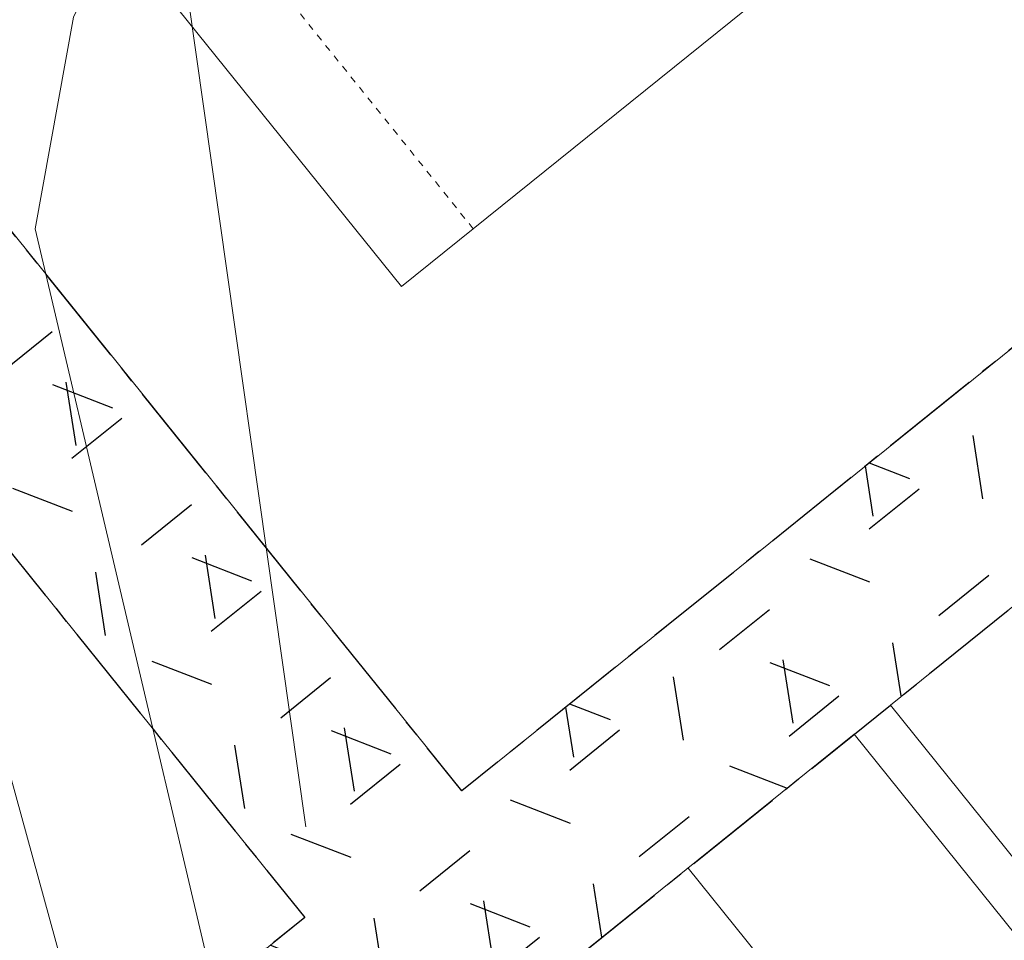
# Model space of a CAD drawing. Header units: millimetres. Extents: x 38389465 to 38395088, y 2473666 to 2480744.
# Tile 91 of 256: x 38389940 to 38389955, y 2479484 to 2479498. Entities that reach past the tile are written whole.
import ezdxf

# ---------------------------------------------------------------- set-up
doc = ezdxf.new("R2010")
doc.units = ezdxf.units.MM
doc.header["$LTSCALE"] = 2
doc.linetypes.add('CENTER2', pattern=[1.125, 0.75, -0.125, 0.125, -0.125])
doc.linetypes.add('DASH', pattern=[0.35, 0.25, -0.1])
doc.layers.get('0').update_dxf_attribs({"linetype": 'CONTINUOUS', "lineweight": 9})
for name, color, linetype, lineweight in [('U-体育设施', 153, 'CONTINUOUS', 0), ('地形图', 251, 'CONTINUOUS', 9), ('普通绿地填充', 114, 'CONTINUOUS', 9)]:
    doc.layers.add(name, color=color, linetype=linetype, lineweight=lineweight)
doc.layers.add('路面铺装', color=143, linetype='CENTER2')
doc.layers.add('路面铺装填充', color=143, linetype='CENTER2')
doc.linetypes.add('10421', pattern='A,2,[150,AAA.SHX,S=1,R=0,X=0,Y=1],1e-11', length=2.00000000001)
pattern_1 = [(38.83647369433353, (99.1569024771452, 202.7948903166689), (-1.034575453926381, 1.285076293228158), [0.9525, -1.905]), (158.8364736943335, (99.1569024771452, 202.7948903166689), (-0.5956209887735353, -1.538506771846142), [0.9525, -1.905]), (98.83647369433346, (99.89884179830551, 203.3922028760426), (-1.630196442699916, -0.2534304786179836), [0.9524999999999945, -1.904999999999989])]

# ---------------------------------------------------------------- blocks, each defined once
blk = doc.blocks.new('D地块地形图')
at = {"layer": '地形图', "linetype": 'Continuous'}
blk.add_line((-320.6440864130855, -266.7485269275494), (-327.5239135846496, -241.7194730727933), dxfattribs=at)
at = {"layer": '地形图', "linetype": '10421', "flags": 128}
blk.add_lwpolyline([(-265.2959999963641, -256.8270000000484), (-250.8574556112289, -253.1040000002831), (-249.9279999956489, -253.1040000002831), (-248.7621678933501, -253.915724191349), (-247.9820000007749, -254.2510000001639), (-243.1229999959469, -252.3659999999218), (-237.835821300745, -249.8864619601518), (-237.2199999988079, -249.5950000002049), (-236.8859814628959, -249.1379185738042), (-236.5498967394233, -248.5543932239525), (-235.7769999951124, -248.0249999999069), (-231.695999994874, -246.3080000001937), (-222.8849999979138, -242.4259999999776), (-211.6229999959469, -235.5410000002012), (-207.7329999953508, -232.4220000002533), (-204.320000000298, -228.87900000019), (-203.1939999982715, -227.2480000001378), (-201.6579999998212, -226.0120000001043), (-199.5789999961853, -224.0169999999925), (-195.4789999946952, -221.2630000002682), (-187.277999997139, -216.3300000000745), (-178.33599999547, -206.4520000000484), (-167.1049999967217, -196.1589999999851), (-150.9419999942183, -182.941000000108), (-149.4289999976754, -182.4010000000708), (-148.3349999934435, -181.3319999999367), (-147.5889999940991, -179.4660000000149), (-145.1030000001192, -177.9550000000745), (-140.8149999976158, -175.0860000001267), (-138.1459999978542, -175.035000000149), (-130.4116898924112, -171.4819999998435), (-124.2823698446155, -170.5263867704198), (-123.4379999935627, -170.7770000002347), (-123.1984244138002, -170.9636807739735), (-122.7679999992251, -171.0840000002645), (-122.3627621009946, -171.0076474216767), (-121.9369999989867, -170.7299999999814), (-121.4230000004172, -170.070000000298), (-117.4269999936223, -168.3730000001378), (-117.082999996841, -167.9120000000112), (-115.445000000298, -165.1340000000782), (-115.2070075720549, -163.8465977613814), (-114.8999999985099, -160.3950000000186), (-116.2089999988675, -155.1419999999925), (-119.7559999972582, -142.1820000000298), (-130.5579999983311, -103.6129999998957), (-136.0799999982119, -89.38500000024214), (-142.0969999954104, -77.56900000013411), (-144.8691669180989, -74.64235564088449), (-147.1059999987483, -72.69400000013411), (-150.2459999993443, -71.95600000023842), (-154.6659999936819, -73.63500000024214), (-162.7119999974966, -78.18900000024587), (-168.5810000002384, -83.875), (-170.7886217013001, -85.3785972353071), (-171.6379999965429, -86.26699999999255), (-172.3129999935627, -87.9020000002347), (-177.5619999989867, -96.32299999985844), (-178.929999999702, -98.6710000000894), (-179.8269999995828, -102.6779999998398), (-180.6469999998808, -111.9470000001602), (-183.070999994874, -120.9849999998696), (-189.1469999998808, -132.4520000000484), (-195.2199999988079, -139.3470000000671), (-200.125, -145.3969999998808), (-207.7665329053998, -153.2828674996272), (-212.1180000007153, -156.9089999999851), (-219.8889999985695, -163.535000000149), (-236.7139999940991, -178.7170000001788), (-242.1469999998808, -182.3840000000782), (-249.0349999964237, -184.1000000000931), (-255.9639999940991, -185.9750000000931), (-278.9189999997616, -195.9300000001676), (-315.8539999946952, -215.2439999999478), (-318.7039864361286, -217.4922255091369), (-321.9329999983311, -224.7949999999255), (-323.500999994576, -229.4590000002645), (-325.643484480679, -233.8648189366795), (-326.2129999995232, -237.0109999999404), (-323.2719999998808, -249.4989999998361), (-318.140999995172, -269.2779999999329), (-316.9223045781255, -272.5775109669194), (-314.7519999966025, -274.2000000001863), (-310.570000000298, -273.7179999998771), (-296.8319999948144, -269.9350000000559), (-295.0909999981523, -268.6350000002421), (-292.1659999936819, -266.8489999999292), (-288.0989999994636, -264.9969999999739), (-274.2269999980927, -259.5509999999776), (-265.2959999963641, -256.8270000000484)], close=True, dxfattribs=at)
blk = doc.blocks.new('地形图')
at = {"layer": '地形图', "color": 251, "linetype": '10421', "flags": 128}
blk.add_lwpolyline([(38390034.78284223, 2479485.576115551), (38390036.71424381, 2479486.235047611), (38390057.60662951, 2479497.697929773), (38390064.7369317, 2479505.68196046), (38390076.70828387, 2479513.869116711), (38390092.51584633, 2479528.642142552), (38390116.1287149, 2479549.460358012), (38390123.1400065, 2479555.270891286), (38390135.69288038, 2479560.489053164), (38390142.98789912, 2479561.082236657), (38390148.49546373, 2479563.366145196), (38390150.4465761, 2479564.483033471), (38390151.61729074, 2479567.748396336), (38390151.31601568, 2479570.96206159), (38390148.67758162, 2479581.021931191), (38390141.82805917, 2479610.719907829), (38390133.58809808, 2479634.935958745), (38390124.29777575, 2479654.205619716), (38390121.3301786, 2479657.699821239), (38390119.13968083, 2479659.12438636), (38390115.5317224, 2479659.158680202), (38390108.76136763, 2479657.017391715), (38390098.65868466, 2479647.805377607), (38390093.21845897, 2479640.399894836), (38390088.14107749, 2479631.604679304), (38390086.73890845, 2479621.516058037), (38390084.65949571, 2479609.191905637), (38390076.49800531, 2479595.576091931), (38390059.46648621, 2479576.325310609), (38390033.17987016, 2479555.501206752), (38390024.76159598, 2479550.196721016), (38390014.08799855, 2479547.265253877), (38389989.63169078, 2479535.168015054), (38389951.86838567, 2479515.69750476), (38389947.82298516, 2479512.294214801), (38389943.82607754, 2479507.042605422), (38389942.09111167, 2479503.21781197), (38389944.59753773, 2479485.57611555)], dxfattribs=at)
blk = doc.blocks.new('fsd1fsdf2')
at = {"layer": '普通绿地填充'}
h = blk.add_hatch(dxfattribs=at)
h.set_pattern_fill('草坪^^', color=80, scale=0.9999999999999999, angle=38.83646706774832, style=0)
h.set_pattern_definition([(77.67293413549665, (-375.5004729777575, -439.924187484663), (-3.96995520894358, 6.19027104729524), [0.7799999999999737, -0.1559999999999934, 0.2079999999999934, -0.1559999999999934, 0.7799999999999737, -3.119999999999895]), (77.67293413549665, (-375.7083842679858, -440.1448884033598), (-3.96995520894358, 6.19027104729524), [0.5199999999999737, -0.3899999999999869, 0.7799999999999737, -0.3899999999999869, 0.5199999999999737, -2.599999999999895]), (77.67293413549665, (-377.3518742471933, -437.9227856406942), (-3.96995520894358, 6.19027104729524), [0.6499999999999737, -0.2599999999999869, 0.6499999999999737, -3.639999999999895]), (77.67293413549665, (-378.9229758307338, -440.2408106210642), (-3.96995520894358, 6.19027104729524), [0.2599999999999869, -0.5199999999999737, 0.2599999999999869, -4.15999999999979]), (167.6729341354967, (-378.811960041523, -439.7327993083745), (-6.19027104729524, -3.96995520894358), [0.4679999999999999, -4.731999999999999]), (167.6729341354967, (-375.430844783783, -438.8748601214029), (-6.19027104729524, -3.96995520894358), [0.5199999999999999, -4.679999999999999]), (167.6729341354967, (-377.1853505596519, -437.1607686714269), (-6.19027104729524, -3.96995520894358), [0.5199999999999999, -4.679999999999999]), (122.6729341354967, (-375.2357231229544, -438.2255469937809), (-5.080113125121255, 1.110157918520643), [0.5199999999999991, -6.833910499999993]), (212.6729341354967, (-375.5243641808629, -439.5463764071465), (-1.110157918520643, -5.080113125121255), [0.5199999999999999, -6.833910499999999]), (141.1078829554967, (-375.2944284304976, -438.3723995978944), (-5.080113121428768, 1.110157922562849), [0.5199999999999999, -11.107553]), (153.6366906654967, (-375.3753368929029, -438.6208544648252), (-5.080113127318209, 1.110157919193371), [0.5199999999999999, -20.92014899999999]), (153.6366906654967, (-377.1298426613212, -436.9067630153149), (-5.080113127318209, 1.110157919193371), [0.416, -21.02414899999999]), (153.6366906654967, (-378.7897568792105, -439.6311970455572), (-5.080113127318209, 1.110157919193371), [0.3639999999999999, -21.07614899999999]), (181.7091776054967, (-375.4863526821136, -439.1288657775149), (-5.080113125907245, 1.11015786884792), [0.5199999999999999, -20.92014899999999]), (181.7091776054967, (-377.240858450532, -437.4147743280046), (-5.080113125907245, 1.11015786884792), [0.416, -21.02414899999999]), (181.7091776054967, (-378.8341631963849, -439.8344015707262), (-5.080113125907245, 1.11015786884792), [0.3639999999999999, -21.07614899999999]), (194.2379853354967, (-375.5164600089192, -439.3884222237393), (-5.080113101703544, 1.11015782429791), [0.5199999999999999, -11.107547])])
edge = h.paths.add_edge_path()
edge.add_line((-90.92269714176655, -574.2117747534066), (-118.9166971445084, -601.719774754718))
edge.add_line((-118.9166971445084, -601.719774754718), (-228.6296971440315, -709.5307747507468))
edge.add_line((-228.6296971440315, -709.5307747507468), (-233.6856971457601, -714.4987747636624))
edge.add_line((-233.6856971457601, -714.4987747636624), (-243.2326971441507, -717.3237747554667))
edge.add_line((-243.2326971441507, -717.3237747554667), (-253.3476971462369, -722.2957747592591))
edge.add_line((-253.3476971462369, -722.2957747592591), (-260.0356971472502, -724.7407747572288))
edge.add_line((-260.0356971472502, -724.7407747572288), (-270.5276971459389, -727.1297747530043))
edge.add_line((-270.5276971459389, -727.1297747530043), (-276.4816971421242, -729.6447747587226))
edge.add_line((-276.4816971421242, -729.6447747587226), (-280.3996971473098, -731.2997747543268))
edge.add_line((-280.3996971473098, -731.2997747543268), (-284.5126971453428, -733.63777475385))
edge.add_line((-284.5126971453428, -733.63777475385), (-287.1956971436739, -734.6377747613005))
edge.add_line((-287.1956971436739, -734.6377747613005), (-287.2596971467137, -734.6617747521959))
edge.add_line((-287.2596971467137, -734.6617747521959), (-301.3966971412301, -741.1827747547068))
edge.add_line((-301.3966971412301, -741.1827747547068), (-301.5546971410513, -741.2557747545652))
edge.add_line((-301.5546971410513, -741.2557747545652), (-307.3576971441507, -742.8917747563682))
edge.add_line((-307.3576971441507, -742.8917747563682), (-309.2826971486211, -743.4347747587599))
edge.add_line((-309.2826971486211, -743.4347747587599), (-316.3876971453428, -743.4097747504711))
edge.add_line((-316.3876971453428, -743.4097747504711), (-325.2166971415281, -745.7647747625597))
edge.add_line((-325.2166971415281, -745.7647747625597), (-328.1746971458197, -744.8837747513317))
edge.add_line((-328.1746971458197, -744.8837747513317), (-328.1886971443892, -744.8797747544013))
edge.add_line((-328.1886971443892, -744.8797747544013), (-328.280697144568, -744.8747747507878))
edge.add_line((-328.280697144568, -744.8747747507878), (-328.3156971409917, -744.8827747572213))
edge.add_line((-328.3156971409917, -744.8827747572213), (-328.4646971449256, -744.9177747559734))
edge.add_line((-328.4646971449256, -744.9177747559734), (-336.6666971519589, -744.4477747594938))
edge.add_line((-336.6666971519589, -744.4477747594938), (-351.7936971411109, -739.0017747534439))
edge.add_line((-351.7936971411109, -739.0017747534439), (-363.3576971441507, -732.4797747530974))
edge.add_line((-363.3576971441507, -732.4797747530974), (-364.2796971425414, -732.2127747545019))
edge.add_line((-364.2796971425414, -732.2127747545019), (-367.1756971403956, -731.6617747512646))
edge.add_line((-367.1756971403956, -731.6617747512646), (-374.7216971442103, -730.4917747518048))
edge.add_line((-374.7216971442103, -730.4917747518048), (-376.1046971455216, -730.6957747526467))
edge.add_line((-376.1046971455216, -730.6957747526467), (-389.5826971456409, -730.8657747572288))
edge.add_line((-389.5826971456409, -730.8657747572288), (-390.2116971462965, -731.2427747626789))
edge.add_line((-390.2116971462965, -731.2427747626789), (-390.5505184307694, -731.2151026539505))
edge.add_line((-390.5505184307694, -731.2151026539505), (-376.5507341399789, -719.9442666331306))
edge.add_line((-376.5507341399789, -719.9442666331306), (-369.2136089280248, -729.0578913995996))
edge.add_line((-369.2136089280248, -729.0578913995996), (-355.8938062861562, -718.3344896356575))
edge.add_line((-355.8938062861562, -718.3344896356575), (-339.526464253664, -738.6647701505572))
edge.add_line((-339.526464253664, -738.6647701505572), (-324.9003819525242, -726.8897190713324))
edge.add_line((-324.9003819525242, -726.8897190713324), (-315.6712423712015, -738.3534617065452))
edge.add_arc((-307.881863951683, -732.0824503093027), 10.00000000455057, 218.8365722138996, 292.9498985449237)
edge.add_line((-303.9826033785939, -741.2909120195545), (-269.5710203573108, -726.7195608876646))
edge.add_arc((-273.4702809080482, -717.511099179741), 9.999999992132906, 292.9498984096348, 308.836572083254)
edge.add_line((-267.1992695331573, -725.3004776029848), (-249.7881415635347, -711.2832638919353))
edge.add_line((-249.7881415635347, -711.2832638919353), (-247.7645006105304, -713.7968784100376))
edge.add_arc((-243.0908735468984, -710.0342715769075), 6.000000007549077, 218.8365721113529, 299.6820236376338)
edge.add_arc((-269.8309237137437, -663.1197778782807), 60.00000002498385, 299.6820236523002, 314.4988784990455)
edge.add_line((-227.7772055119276, -705.9156280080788), (32.92559733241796, -449.7337278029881))
edge.add_line((32.92559733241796, -449.7337278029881), (34.2513028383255, -451.2077747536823))
edge.add_line((34.2513028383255, -451.2077747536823), (33.74730286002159, -451.7037747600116))
edge.add_line((33.74730286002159, -451.7037747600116), (32.35830284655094, -453.0677747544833))
edge.add_line((32.35830284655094, -453.0677747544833), (31.26030285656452, -454.1467747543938))
edge.add_line((31.26030285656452, -454.1467747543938), (0.8053028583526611, -484.0737747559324))
edge.add_line((0.8053028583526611, -484.0737747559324), (-7.781697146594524, -492.5127747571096))
edge.add_line((-7.781697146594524, -492.5127747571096), (-77.9236971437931, -561.4387747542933))
edge.add_line((-77.9236971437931, -561.4387747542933), (-90.92269714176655, -574.2117747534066))
h = blk.add_hatch(dxfattribs=at)
h.set_pattern_fill('草坪或^_', color=80, scale=0.9999999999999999, angle=38.83646706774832, style=0)
h.set_pattern_definition([(58.9539393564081, (-34.44811891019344, 92.90434702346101), (-1.773335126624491, 7.136895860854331), [0.7799999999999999, -0.156, 0.208, -0.156, 0.7799999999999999, -3.12]), (58.9539393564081, (-34.71586139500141, 92.76204465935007), (-1.773335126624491, 7.136895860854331), [0.5199999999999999, -0.39, 0.7799999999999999, -0.39, 0.5199999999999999, -2.6]), (58.9539393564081, (-35.55928446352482, 95.39404722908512), (-1.773335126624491, 7.136895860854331), [0.6499999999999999, -0.26, 0.6499999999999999, -3.64]), (58.9539393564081, (-37.79119774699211, 93.70284555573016), (-1.773335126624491, 7.136895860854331), [0.26, -0.5199999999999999, 0.26, -4.159999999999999]), (148.9539393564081, (-37.52301970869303, 94.14835710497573), (-7.136895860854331, -1.773335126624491), [0.4679999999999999, -4.731999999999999]), (148.9539393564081, (-34.04541630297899, 93.87582353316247), (-7.136895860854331, -1.773335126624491), [0.5199999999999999, -4.679999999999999]), (148.9539393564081, (-35.15701740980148, 96.0623145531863), (-7.136895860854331, -1.773335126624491), [0.5199999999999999, -4.679999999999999]), (103.9539393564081, (-33.652233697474, 94.42817074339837), (-4.455115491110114, 2.681780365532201), [0.5199999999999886, -6.833910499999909]), (193.9539393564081, (-34.3494965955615, 93.26984071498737), (-2.681780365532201, -4.455115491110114), [0.5199999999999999, -6.833910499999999]), (122.3888881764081, (-33.75496269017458, 94.30792618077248), (-4.455115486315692, 2.681780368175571), [0.5199999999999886, -11.10755299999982]), (134.9176958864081, (-33.91132728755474, 94.09857930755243), (-4.455115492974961, 2.681780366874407), [0.5199999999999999, -20.92014899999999]), (134.9176958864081, (-35.02292839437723, 96.28507032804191), (-4.455115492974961, 2.681780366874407), [0.416, -21.02414899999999]), (134.9176958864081, (-37.46938410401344, 94.23745941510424), (-4.455115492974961, 2.681780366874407), [0.3639999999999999, -21.07614899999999]), (162.9901828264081, (-34.17950531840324, 93.65306775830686), (-4.455115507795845, 2.681780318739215), [0.5199999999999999, -20.92014899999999]), (162.9901828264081, (-35.29110642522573, 95.83955877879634), (-4.455115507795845, 2.681780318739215), [0.416, -21.02414899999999]), (162.9901828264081, (-37.57665531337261, 94.05925479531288), (-4.455115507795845, 2.681780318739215), [0.3639999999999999, -21.07614899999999]), (175.5189905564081, (-34.29131875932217, 93.41690308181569), (-4.455115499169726, 2.681780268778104), [0.5199999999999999, -11.107547])])
edge = h.paths.add_edge_path()
edge.add_line((-252.522053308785, -561.6799364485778), (-257.2880997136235, -555.759912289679))
edge.add_line((-257.2880997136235, -555.759912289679), (-264.6866373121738, -561.7162723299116))
edge.add_line((-264.6866373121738, -561.7162723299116), (-257.0992876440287, -571.1407394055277))
edge.add_line((-257.0992876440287, -571.1407394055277), (-258.2680814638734, -572.0816994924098))
edge.add_line((-258.2680814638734, -572.0816994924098), (-256.0726829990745, -574.8086685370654))
edge.add_line((-256.0726829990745, -574.8086685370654), (-254.8197115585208, -576.3650212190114))
edge.add_line((-254.8197115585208, -576.3650212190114), (-254.0401507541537, -575.7374208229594))
edge.add_arc((-260.3085496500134, -567.9497697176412), 9.99701627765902, 308.8311173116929, 398.8416711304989)
edge.add_line((-252.522053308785, -561.6799364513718), (-252.522053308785, -561.6799364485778))
edge = h.paths.add_edge_path()
edge.add_line((-324.3281625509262, -613.4511570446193), (-327.9293047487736, -608.978072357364))
edge.add_line((-327.9293047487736, -608.978072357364), (-326.760864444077, -608.0373972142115))
edge.add_line((-326.760864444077, -608.0373972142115), (-334.3831130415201, -598.5696472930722))
edge.add_line((-334.3831130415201, -598.5696472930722), (-330.1764254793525, -595.182960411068))
edge.add_line((-330.1764254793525, -595.182960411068), (-324.7517522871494, -601.9210754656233))
edge.add_line((-324.7517522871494, -601.9210754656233), (-319.7351910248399, -608.1522739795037))
edge.add_line((-319.7351910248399, -608.1522739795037), (-316.8708744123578, -611.7101145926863))
edge.add_line((-316.8708744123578, -611.7101145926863), (-318.2853099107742, -611.7916353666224))
edge.add_arc((-317.4222196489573, -626.7667839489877), 14.99999999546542, 93.29858381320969, 117.4128626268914)
edge.add_arc((-324.3280581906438, -613.4510286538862), 0.0001654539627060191, 206.7801010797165, 230.8946349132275)
edge = h.paths.add_edge_path()
edge.add_arc((-375.2415626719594, -640.9764547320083), 10.24040755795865, 271.9460574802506, 303.90095765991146, ccw=False)
edge.add_line((-374.893812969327, -651.2109560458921), (-380.30720115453, -651.3968333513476))
edge.add_line((-380.30720115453, -651.3968333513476), (-400.2193821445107, -626.664036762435))
edge.add_line((-400.2193821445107, -626.664036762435), (-397.8825845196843, -624.7827557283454))
edge.add_line((-397.8825845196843, -624.7827557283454), (-404.1535764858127, -616.9933617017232))
edge.add_line((-404.1535764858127, -616.9933617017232), (-406.490273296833, -618.8745615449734))
edge.add_line((-406.490273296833, -618.8745615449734), (-414.3536302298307, -609.1069214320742))
edge.add_line((-414.3536302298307, -609.1069214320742), (-383.7758593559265, -591.803324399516))
edge.add_arc((-347.3308893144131, -656.20646217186), 73.99999997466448, 104.2018758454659, 119.50500554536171, ccw=False)
edge.add_arc((-381.6783669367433, -520.4852376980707), 65.99999999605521, 284.201875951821, 299.668679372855)
edge.add_line((-349.0094388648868, -577.8327846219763), (-345.6739967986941, -575.9326978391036))
edge.add_line((-345.6739967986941, -575.9326978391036), (-336.0711424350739, -587.8608970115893))
edge.add_line((-336.0711424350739, -587.8608970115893), (-340.2778873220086, -591.2476300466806))
edge.add_line((-340.2778873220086, -591.2476300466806), (-348.9613373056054, -580.4617315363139))
edge.add_line((-348.9613373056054, -580.4617315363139), (-399.1248657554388, -620.8471396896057))
edge.add_line((-399.1248657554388, -620.8471396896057), (-376.9245273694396, -648.4226103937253))
edge.add_line((-376.9245273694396, -648.4226103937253), (-372.9524201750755, -645.2247897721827))
edge.add_line((-372.9524201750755, -645.2247897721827), (-369.529883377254, -649.4760233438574))
edge = h.paths.add_edge_path()
edge.add_line((-395.1516079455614, -648.9045848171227), (-391.467017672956, -653.4813055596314))
edge.add_arc((-383.2407021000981, -669.6135514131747), 18.10860635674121, 96.41704712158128, 117.01839708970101, ccw=False)
edge.add_line((-385.2646032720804, -651.6184007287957), (-387.6562062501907, -648.6477202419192))
edge.add_line((-387.6562062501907, -648.6477202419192), (-392.6730042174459, -642.4162252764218))
edge.add_line((-392.6730042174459, -642.4162252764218), (-398.0675416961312, -635.7155241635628))
edge.add_line((-398.0675416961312, -635.7155241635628), (-401.5723840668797, -638.5371750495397))
edge.add_line((-401.5723840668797, -638.5371750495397), (-393.9831944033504, -647.9639276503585))
edge.add_line((-393.9831944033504, -647.9639276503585), (-395.1516079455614, -648.9045848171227))
edge = h.paths.add_edge_path()
edge.add_line((-464.9299777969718, -662.5340040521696), (-465.2633539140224, -664.1884981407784))
edge.add_arc((-455.460380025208, -666.1637710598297), 10.00000000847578, 168.6076010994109, 218.8364669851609)
edge.add_line((-463.2497699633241, -672.4347681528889), (-450.7856430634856, -687.916826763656))
edge.add_arc((-442.9960389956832, -681.6455114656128), 10.00036634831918, 218.837117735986, 308.8315532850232)
edge.add_line((-436.7254802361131, -689.4357245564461), (-440.1743057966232, -685.1511036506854))
edge.add_line((-440.1743057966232, -685.1511036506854), (-444.1467641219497, -688.3492190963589))
edge.add_line((-444.1467641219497, -688.3492190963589), (-464.9299777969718, -662.5340040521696))
h = blk.add_hatch(dxfattribs=at)
h.set_pattern_fill('GRASS', color=122, scale=0.9999999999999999, angle=38.83646706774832, style=0)
h.set_pattern_definition([(167.6729341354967, (-375.7319180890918, -441.4704245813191), (-2.375624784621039, -1.523539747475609), [0.5291613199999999, -3.4620203]), (122.6729341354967, (-375.7319180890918, -441.4704245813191), (-2.375626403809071, -1.523540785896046), [0.5291613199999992, -2.293032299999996]), (212.6729341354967, (-375.7319180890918, -441.4704245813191), (1.523540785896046, -2.375626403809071), [0.5291613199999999, -2.293032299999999])])
edge = h.paths.add_edge_path()
edge.add_arc((-275.0255229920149, -714.9117827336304), 9.000000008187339, 292.94989867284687, 308.8364672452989, ccw=False)
edge.add_line((-271.5161884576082, -723.1993982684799), (-304.5006797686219, -737.1664571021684))
edge.add_line((-304.5006797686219, -737.1664571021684), (-253.0916603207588, -695.7010058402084))
edge.add_line((-253.0916603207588, -695.7010058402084), (-259.5733052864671, -687.6650384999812))
edge.add_line((-259.5733052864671, -687.6650384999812), (-257.2364883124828, -685.7837393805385))
edge.add_line((-257.2364883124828, -685.7837393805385), (-248.4024377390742, -696.756773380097))
edge.add_line((-248.4024377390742, -696.756773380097), (-254.781006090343, -701.9015946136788))
edge.add_arc((-253.5253807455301, -703.4583235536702), 2.000000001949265, 128.888929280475, 218.8889292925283)
edge.add_line((-255.0821096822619, -704.7139489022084), (-252.2965151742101, -708.1675392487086))
edge.add_line((-252.2965151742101, -708.1675392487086), (-269.381625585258, -721.9222336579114))
blk = doc.blocks.new('fdfgdfgdtert')
at = {"layer": 'U-体育设施', "ltscale": 0.300000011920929}
blk.add_lwpolyline([(58.64288323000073, -270.2026803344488), (72.05288322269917, -270.2026803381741), (72.05288322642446, -263.7926803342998), (58.64288323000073, -263.7926803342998)], close=True, dxfattribs=at)
at = {"layer": 'U-体育设施', "ltscale": 0.300000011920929, "flags": 128}
blk.add_lwpolyline([(63.36288322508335, -267.0334548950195), (58.64288322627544, -267.0334548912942)], dxfattribs=at)
blk = doc.blocks.new('f$plan$00002337')
at = {"layer": 'U-体育设施'}
for q in [(-11885, 5485), (11885.0000038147, -5484.999996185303)]:
    blk.add_line((-11885, -5484.999996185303), q, dxfattribs=at)
at = {"layer": 'U-体育设施', "linetype": 'DASH'}
blk.add_line((-11885, -4115), (-6399.999996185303, -4114.999996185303), dxfattribs=at)
at = {"layer": 'U-体育设施'}
blk.add_lwpolyline([(-18285, 9485.000003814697), (-18285, -9485), (18285, -9485), (18285, 9485)], close=True, dxfattribs=at)
blk = doc.blocks.new('fZ-景观')
at = {"linetype": 'ByBlock', "xscale": -1, "rotation": 128.8364669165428}
for p in [(-1388.438590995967, -1112.661242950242), (-1393.96905785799, -1117.113650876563)]:
    blk.add_blockref('fdfgdfgdtert', p, dxfattribs=at)
at = {"layer": 'U-体育设施', "ltscale": 0.300000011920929, "xscale": -0.0009999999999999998, "yscale": 0.0009999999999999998, "zscale": 0.001, "rotation": 308.8364638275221}
for p in [(-1156.631518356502, -974.0004969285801), (-1173.744808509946, -987.7778769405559)]:
    blk.add_blockref('f$plan$00002337', p, dxfattribs=at)
blk = doc.blocks.new('6fd5t34533')
at = {"layer": '路面铺装填充', "linetype": 'ByBlock'}
h = blk.add_hatch(dxfattribs=at)
h.set_pattern_fill('HEX', color=256, angle=6.626585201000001e-06, style=0)
h.set_pattern_definition([(38.83647369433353, (99.1569024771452, 202.7948903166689), (-1.034575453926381, 1.285076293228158), [0.9525, -1.905]), (158.8364736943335, (99.1569024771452, 202.7948903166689), (-0.5956209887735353, -1.538506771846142), [0.9525, -1.905]), (98.83647369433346, (99.89884179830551, 203.3922028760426), (-1.630196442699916, -0.2534304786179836), [0.9524999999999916, -1.904999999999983])])
h.paths.add_polyline_path([(164.4650996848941, 30.92493680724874), (131.4643666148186, 71.91611789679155), (127.9437857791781, 69.91056391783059), (159.5576166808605, 30.64209481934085)])
edge = h.paths.add_edge_path()
edge.add_line((131.4643666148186, 71.91611789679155), (192.5567306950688, 106.7183394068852))
edge.add_arc((198.4965357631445, 96.2915126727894), 11.99999999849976, 38.836638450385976, 119.6686791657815, ccw=False)
edge.add_line((207.8437811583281, 103.8167371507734), (213.2640467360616, 97.08444555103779))
edge.add_line((213.2640467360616, 97.08444555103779), (211.7073429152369, 95.82850299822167))
edge.add_line((211.7073429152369, 95.82850299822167), (206.2859773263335, 102.5625398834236))
edge.add_arc((198.4965877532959, 96.29154236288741), 9.999999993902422, 38.83647019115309, 119.6686791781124)
edge.add_line((193.5467501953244, 104.9805646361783), (132.7336643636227, 70.3446014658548))
edge.add_line((132.7336643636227, 70.3446014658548), (131.4643666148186, 71.91611789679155))
edge = h.paths.add_edge_path()
edge.add_line((217.6020705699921, 88.50648923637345), (222.3668043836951, 82.5880739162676))
edge.add_arc((214.5774148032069, 76.317076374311), 10.00000001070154, -51.16352919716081, 38.83647027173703, ccw=False)
edge.add_line((220.8484124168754, 68.5276868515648), (180.0635460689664, 35.69304735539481))
edge.add_arc((173.7925486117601, 43.482436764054), 9.999999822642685, 273.29858355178, 308.8364705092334, ccw=False)
edge.add_line((174.3679420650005, 33.49900454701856), (162.9254291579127, 32.83804229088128))
edge.add_line((162.9254291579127, 32.83804229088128), (164.4650996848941, 30.92493680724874))
edge.add_line((164.4650996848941, 30.92493680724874), (174.499049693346, 31.51347178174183))
edge.add_arc((173.7941696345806, 43.53099253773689), 12.0381751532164, 273.3568016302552, 308.7782527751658)
edge.add_line((181.3337745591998, 34.14632319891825), (222.1034796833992, 66.96875687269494))
edge.add_arc((214.5782826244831, 76.31602429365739), 11.99999995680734, 308.8364705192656, 398.8364672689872)
edge.add_line((223.9255504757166, 83.84122081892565), (219.1569852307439, 89.76097089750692))
edge.add_line((219.1569852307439, 89.76097089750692), (217.6020705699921, 88.50648923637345))
edge = h.paths.add_edge_path()
edge.add_arc((127.5563077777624, -11.93976597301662), 74.00000008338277, 104.2018758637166, 119.50500568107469, ccw=False)
edge.add_arc((93.20883018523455, 123.7814588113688), 66.00000017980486, 284.2018758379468, 299.6686791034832)
edge.add_line((125.8777580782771, 66.4339115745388), (129.2130834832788, 68.33393190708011))
edge.add_line((129.2130834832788, 68.33393190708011), (127.942655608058, 69.91196772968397))
edge.add_line((127.942655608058, 69.91196772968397), (126.264858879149, 68.96641528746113))
edge.add_line((126.264858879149, 68.96641528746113), (124.8877889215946, 68.18194582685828))
edge.add_arc((93.20882853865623, 123.7916886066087), 64.000000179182, 284.20187583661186, 299.6686791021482, ccw=False)
edge.add_arc((127.552943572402, -11.92115148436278), 75.99104669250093, 104.200969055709, 119.5040988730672)
edge.add_line((90.12843039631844, 54.21541170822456), (59.25692401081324, 36.74559325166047))
edge.add_line((59.25692401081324, 36.74559325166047), (60.52794303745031, 35.16682314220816))
edge.add_line((60.52794303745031, 35.16682314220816), (91.1086896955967, 52.47210413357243))
edge.add_line((91.1086896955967, 52.47210413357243), (91.11133752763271, 52.46337180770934))
edge = h.paths.add_edge_path()
edge.add_line((91.08448235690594, -9.241109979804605), (91.14268373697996, -9.23921757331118))
edge.add_arc((91.633544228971, -25.23168622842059), 15.99999992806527, 91.75804050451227, 128.8363610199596)
edge.add_line((81.59997197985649, -12.76864383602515), (39.41765730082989, -46.72819299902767))
edge.add_arc((31.89247806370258, -37.38091117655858), 12.00000000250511, 218.8364669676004, 308.8363611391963, ccw=False)
edge.add_line((22.54521013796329, -44.90610768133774), (10.0779220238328, -29.42012240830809))
edge.add_arc((19.42518994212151, -21.89492590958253), 11.99999999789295, 168.636555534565, 218.8364669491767, ccw=False)
edge.add_line((7.660424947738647, -19.53054343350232), (12.71991720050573, 5.644629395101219))
edge.add_arc((24.48468223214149, 3.28024690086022), 12.00000003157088, 119.50500561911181, 168.6365554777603, ccw=False)
edge.add_line((18.57468705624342, 13.72399899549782), (55.72898755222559, 34.74917594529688))
edge.add_line((55.72898755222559, 34.74917594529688), (57.00000657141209, 33.17040583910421))
edge.add_line((57.00000657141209, 33.17040583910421), (19.55968622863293, 11.98337364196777))
edge.add_arc((24.48468220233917, 3.280246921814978), 10.00000000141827, 119.5050056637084, 168.6365555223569)
edge.add_line((14.68071136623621, 5.250565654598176), (9.621198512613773, -19.92470965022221))
edge.add_arc((19.4251693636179, -21.89502837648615), 10.00000001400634, 168.6365555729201, 218.8364669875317)
edge.add_line((11.63577941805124, -28.16602547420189), (24.1030255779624, -43.65195860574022))
edge.add_arc((31.89241551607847, -37.38096154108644), 9.999999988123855, 218.8364668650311, 308.836361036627)
edge.add_line((38.16339819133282, -45.17036306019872), (80.32859332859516, -11.22158339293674))
edge.add_arc((91.6163622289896, -25.24250623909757), 18.00000011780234, 96.35421136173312, 128.8363610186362, ccw=False)
edge.add_line((89.6242173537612, -7.353085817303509), (91.1506148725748, -9.249069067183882))
edge.add_line((91.1506148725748, -9.249069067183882), (91.08448235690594, -9.241109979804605))
edge = h.paths.add_edge_path()
edge.add_line((159.5576166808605, 30.6420948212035), (158.0163225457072, 32.55658160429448))
edge.add_line((158.0163225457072, 32.55658160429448), (156.6020526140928, 32.47507038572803))
edge.add_arc((157.3524658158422, 18.02182107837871), 14.47271693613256, 92.97213010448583, 129.784722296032)
edge.add_line((148.0913045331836, 29.14344089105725), (106.0079627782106, -4.736560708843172))
edge.add_arc((99.73696526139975, 3.052828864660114), 9.999999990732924, 271.9665691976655, 308.83647019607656, ccw=False)
edge.add_line((100.0801289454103, -6.94128132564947), (94.57992069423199, -7.130139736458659))
edge.add_line((94.57992069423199, -7.130139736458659), (96.13965577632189, -9.067532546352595))
edge.add_line((96.13965577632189, -9.067532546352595), (100.1620345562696, -8.929417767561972))
edge.add_arc((99.75023814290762, 3.063514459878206), 11.99999998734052, 271.9665691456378, 308.8364701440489)
edge.add_line((107.2754351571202, -6.283753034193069), (148.6671088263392, 27.03940790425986))
edge.add_arc((158.7007048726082, 14.57638455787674), 16.00000001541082, 93.29858382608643, 128.8364701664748, ccw=False)
edge.add_line((157.7800752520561, 30.54987639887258), (159.5497461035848, 30.65187109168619))
edge.add_line((159.5497461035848, 30.65187109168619), (159.5576166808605, 30.6420948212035))
h = blk.add_hatch(dxfattribs=at)
h.set_pattern_fill('HEX', color=256, angle=6.626585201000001e-06, style=0)
h.set_pattern_definition([(6.626585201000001e-06, (-38389757.65050015, -2479538.407962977), (-1.908062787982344e-07, 1.649777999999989), [0.9525, -1.905]), (120.0000066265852, (-38389757.65050015, -2479538.407962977), (-1.428749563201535, -0.8248891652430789), [0.9525, -1.905]), (60.00000662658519, (-38389756.69800015, -2479538.407962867), (-1.428749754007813, 0.8248888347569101), [0.9525, -1.905])])
edge = h.paths.add_edge_path()
edge.add_line((220.069108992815, 67.90029367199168), (216.620739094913, 72.18361540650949))
edge.add_line((216.620739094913, 72.18361540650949), (168.1223398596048, 33.13904027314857))
edge.add_line((168.1223398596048, 33.13904027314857), (174.3679312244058, 33.49900392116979))
edge.add_arc((173.7925357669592, 43.48247013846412), 10.00003388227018, 273.2985838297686, 308.8364079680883)
edge.add_line((180.063546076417, 35.69304735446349), (220.069108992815, 67.90029367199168))
edge = h.paths.add_edge_path()
edge.add_line((101.9364003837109, -0.9594748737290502), (105.362315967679, -5.214905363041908))
edge.add_line((105.362315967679, -5.214905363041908), (148.0913045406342, 29.1434408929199))
edge.add_arc((157.3524656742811, 18.02182134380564), 14.47271664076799, 117.95914065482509, 129.784722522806, ccw=False)
edge.add_line((150.5670513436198, 30.80531379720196), (146.959074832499, 35.28688752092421))
edge.add_line((146.959074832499, 35.28688752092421), (101.9364003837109, -0.9594748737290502))
edge = h.paths.add_edge_path()
edge.add_line((38.16319686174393, -45.17052512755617), (34.71401782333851, -40.8861997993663))
edge.add_line((34.71401782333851, -40.8861997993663), (79.73728450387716, -4.639359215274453))
edge.add_line((79.73728450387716, -4.639359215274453), (83.42180878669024, -9.21598764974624))
edge.add_arc((91.6163623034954, -25.24250632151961), 18.00000022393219, 117.0812117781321, 128.8363610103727)
edge.add_line((80.32859333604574, -11.22158339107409), (38.16319686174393, -45.17052512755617))
h = blk.add_hatch(dxfattribs=at)
h.set_pattern_fill('HEX', color=256, angle=6.626585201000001e-06, style=0)
h.set_pattern_definition(pattern_1)
edge = h.paths.add_edge_path()
edge.add_line((95.625279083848, -15.09384473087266), (94.0575297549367, -13.15161282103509))
edge.add_line((94.0575297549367, -13.15161282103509), (91.22174762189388, -13.238754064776))
edge.add_arc((91.63354403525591, -25.23168627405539), 11.99999996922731, 91.96656916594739, 128.8363611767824)
edge.add_line((84.10836481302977, -15.88440448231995), (41.92605036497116, -49.84395362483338))
edge.add_arc((31.892478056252, -37.38091118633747), 16.00000000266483, 218.8364669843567, 308.83636108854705, ccw=False)
edge.add_line((19.42945416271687, -47.41450652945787), (13.67275952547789, -40.26394681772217))
edge.add_line((13.67275952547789, -40.26394681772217), (4.324426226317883, -47.7873126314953))
edge.add_line((4.324426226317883, -47.7873126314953), (7.20235837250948, -51.36272662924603))
edge.add_line((7.20235837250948, -51.36272662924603), (14.21281637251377, -45.71882354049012))
edge.add_line((14.21281637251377, -45.71882354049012), (25.50061116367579, -59.739725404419))
edge.add_line((25.50061116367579, -59.739725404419), (16.15334325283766, -67.26492193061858))
edge.add_line((16.15334325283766, -67.26492193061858), (4.865548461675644, -53.2440200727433))
edge.add_line((4.865548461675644, -53.2440200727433), (7.17087347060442, -51.38807415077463))
edge.add_line((7.17087347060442, -51.38807415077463), (6.231536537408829, -50.22129758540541))
edge.add_line((6.231536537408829, -50.22129758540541), (2.758113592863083, -53.01764632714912))
edge.add_line((2.758113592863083, -53.01764632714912), (15.92719606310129, -69.37537438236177))
edge.add_line((15.92719606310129, -69.37537438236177), (19.43244802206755, -66.55342640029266))
edge.add_line((19.43244802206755, -66.55342640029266), (21.37019259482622, -68.9603652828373))
edge.add_line((21.37019259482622, -68.9603652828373), (41.54485000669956, -52.71845809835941))
edge.add_line((41.54485000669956, -52.71845809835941), (43.42613355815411, -55.05526481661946))
edge.add_line((43.42613355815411, -55.05526481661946), (47.39863505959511, -51.85693620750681))
edge.add_line((47.39863505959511, -51.85693620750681), (45.51565611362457, -49.51354386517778))
edge.add_line((45.51565611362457, -49.51354386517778), (85.34538019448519, -17.44798869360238))
edge.add_arc((91.62520285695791, -25.30472772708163), 10.05805751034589, 92.05965045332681, 128.635038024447, ccw=False)
edge.add_line((91.26371686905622, -15.25316820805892), (95.625279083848, -15.09384473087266))
edge = h.paths.add_edge_path()
edge.add_line((99.05458486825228, -12.98003097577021), (162.3316731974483, -91.57836333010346))
edge.add_arc((167.0053071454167, -87.81576507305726), 5.999999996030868, 218.8364670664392, 292.9498986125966)
edge.add_line((169.3448634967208, -93.34084209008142), (202.5957456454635, -79.26305066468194))
edge.add_arc((199.1317987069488, -69.54205303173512), 10.31972496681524, 289.6128425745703, 308.1547396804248)
edge.add_line((205.507194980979, -77.65691875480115), (222.5923053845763, -63.90222435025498))
edge.add_line((222.5923053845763, -63.90222435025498), (225.1053645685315, -67.01417676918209))
edge.add_line((225.1053645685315, -67.01417676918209), (208.0139702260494, -80.77129342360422))
edge.add_arc((201.1947649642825, -72.87312082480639), 10.43468690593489, 290.97935938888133, 310.80700615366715, ccw=False)
edge.add_line((204.930712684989, -82.61608677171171), (170.9045677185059, -97.02422677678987))
edge.add_arc((167.0054298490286, -87.81672501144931), 9.999068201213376, 218.8440196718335, 292.9513959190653, ccw=False)
edge.add_line((159.2175923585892, -94.08816441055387), (94.0575297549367, -13.15161282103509))
edge.add_line((94.0575297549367, -13.15161282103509), (99.05458486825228, -12.98003097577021))
edge = h.paths.add_edge_path()
edge.add_line((99.05458486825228, -12.98003097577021), (100.6178174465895, -14.92113271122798))
edge.add_arc((99.6255560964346, 3.137854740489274), 18.08622709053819, 273.1449868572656, 308.7484188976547)
edge.add_line((110.9457609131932, -10.9676255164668), (152.3281815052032, 22.34820758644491))
edge.add_arc((158.817727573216, 14.04123615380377), 10.54134633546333, 93.76622761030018, 127.99755301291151, ccw=False)
edge.add_line((158.1253113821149, 24.5598169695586), (164.1831144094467, 24.89725269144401))
edge.add_line((164.1831144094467, 24.89725269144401), (162.6402049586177, 26.8131212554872))
edge.add_line((162.6402049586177, 26.8131212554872), (158.0102326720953, 26.55650344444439))
edge.add_arc((158.7007048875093, 14.57638453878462), 12.00000003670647, 93.29858384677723, 128.8364701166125)
edge.add_line((151.175507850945, 23.92365207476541), (109.7838341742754, -9.399508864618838))
edge.add_arc((99.53326349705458, 3.451260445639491), 16.43826240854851, 268.33132345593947, 308.5780345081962, ccw=False)
h.paths.add_polyline_path([(167.5398148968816, 27.10573937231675), (183.141793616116, 7.726062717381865), (185.4789225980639, 9.607613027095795), (223.147667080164, -37.09423565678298), (220.7695006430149, -39.0124154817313), (229.6018286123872, -49.98330981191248), (226.4863830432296, -52.49145876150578), (217.6510190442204, -41.51679328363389), (215.3188986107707, -43.39431136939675), (177.6892222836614, 3.336366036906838), (180.0263805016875, 5.217939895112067), (162.6402049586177, 26.8131212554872)])
edge = h.paths.add_edge_path()
edge.add_line((174.7292602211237, 27.52010188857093), (167.5476879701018, 27.09596324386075))
edge.add_line((167.5476879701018, 27.09596324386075), (169.0894709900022, 25.18150463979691))
edge.add_line((169.0894709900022, 25.18150463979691), (174.8299602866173, 25.51088193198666))
edge.add_arc((173.7959900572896, 43.47301046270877), 17.99186359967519, 273.2945329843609, 308.8528384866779)
edge.add_line((185.0826864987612, 29.46167079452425), (225.8651275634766, 62.29347972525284))
edge.add_arc((232.1361165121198, 54.50389256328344), 10.00014852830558, 38.88977944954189, 128.835722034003, ccw=False)
edge.add_line((239.9197836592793, 60.78222804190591), (292.0766630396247, -3.998066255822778))
edge.add_line((292.0766630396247, -3.998066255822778), (292.865814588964, -5.639134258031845))
edge.add_arc((280.8721789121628, -6.029908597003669), 12.00000005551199, 1.866139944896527, 38.83638449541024)
edge.add_line((290.2194577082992, 1.495274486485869), (241.4842773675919, 62.03085444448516))
edge.add_arc((232.1369985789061, 54.5056714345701), 12.00000000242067, 38.8363842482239, 128.8364705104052)
edge.add_line((224.6118014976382, 63.8529388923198), (183.842173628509, 31.0305674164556))
edge.add_arc((173.8085774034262, 43.49359083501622), 16.00000018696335, 273.29858402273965, 308.83647051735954, ccw=False)
edge.add_arc((174.7292324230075, 27.52012174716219), 3.416553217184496e-05, 222.1351411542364, 324.4621999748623)
h = blk.add_hatch(dxfattribs=at)
h.set_pattern_fill('HEX', color=256, angle=6.626585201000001e-06, style=0)
h.set_pattern_definition(pattern_1)
edge = h.paths.add_edge_path()
edge.add_line((252.2618049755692, 40.66941287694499), (249.9256002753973, 38.78845318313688))
edge.add_line((249.9256002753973, 38.78845318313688), (249.9268664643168, 38.78688041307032))
edge.add_line((249.9268664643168, 38.78688041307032), (238.086991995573, 29.25496338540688))
edge.add_line((238.086991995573, 29.25496338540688), (223.5987291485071, 17.59090944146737))
edge.add_line((223.5987291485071, 17.59090944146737), (223.5987297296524, 17.59090872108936))
edge.add_line((223.5987297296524, 17.59090872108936), (211.7588552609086, 8.058991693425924))
edge.add_line((211.7588552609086, 8.058991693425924), (210.4346607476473, 6.992923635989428))
edge.add_line((210.4346607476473, 6.992923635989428), (198.5947862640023, -2.538993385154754))
edge.add_line((198.5947862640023, -2.538993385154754), (180.9105745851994, 19.4270860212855))
edge.add_line((180.9105745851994, 19.4270860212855), (192.7504490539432, 28.95900304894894))
edge.add_line((192.7504490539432, 28.95900304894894), (210.4346607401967, 6.992923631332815))
edge.add_line((210.4346607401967, 6.992923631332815), (211.7588127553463, 8.059044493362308))
edge.add_line((211.7588127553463, 8.059044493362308), (194.0746435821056, 30.02507110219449))
edge.add_line((194.0746435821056, 30.02507110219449), (205.9145180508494, 39.55698812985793))
edge.add_line((205.9145180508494, 39.55698812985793), (223.5983072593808, 17.59143348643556))
edge.add_line((223.5983072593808, 17.59143348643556), (224.9224592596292, 18.65755433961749))
edge.add_line((224.9224592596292, 18.65755433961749), (207.2387113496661, 40.62305768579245))
edge.add_line((207.2387113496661, 40.62305768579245), (219.0785858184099, 50.15497471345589))
edge.add_line((219.0785858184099, 50.15497471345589), (236.7619537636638, 28.18994333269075))
edge.add_line((236.7619537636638, 28.18994333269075), (238.0861057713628, 29.25606419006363))
edge.add_line((238.0861057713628, 29.25606419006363), (220.4027803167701, 51.22104278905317))
edge.add_line((220.4027803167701, 51.22104278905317), (232.2426547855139, 60.75295981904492))
edge.add_line((232.2426547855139, 60.75295981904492), (249.9256002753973, 38.78845318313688))
edge.add_line((249.9256002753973, 38.78845318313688), (252.2618049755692, 40.66941287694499))
edge.add_line((252.2618049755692, 40.66941287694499), (237.588509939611, 58.89405688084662))
edge.add_arc((232.1361119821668, 54.50414156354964), 6.999999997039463, 38.83875101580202, 128.8365723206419)
edge.add_line((227.7464039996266, 59.95670644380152), (186.2144190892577, 26.52046318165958))
edge.add_arc((174.8568950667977, 40.6279247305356), 18.11115190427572, 270.6721591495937, 308.8365723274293, ccw=False)
edge.add_line((175.0693591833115, 22.5180190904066), (185.4693393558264, 9.599897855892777))
edge.add_line((185.4693393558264, 9.599897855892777), (185.4789226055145, 9.607613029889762))
edge.add_line((185.4789226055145, 9.607613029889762), (223.1476670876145, -37.09423565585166))
edge.add_line((223.1476670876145, -37.09423565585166), (232.0489906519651, -48.2580568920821))
edge.add_line((232.0489906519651, -48.2580568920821), (233.8232987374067, -49.13940986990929))
edge.add_line((233.8232987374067, -49.13940986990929), (237.5975194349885, -53.81870261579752))
edge.add_line((237.5975194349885, -53.81870261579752), (287.3971299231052, -13.6513673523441))
edge.add_arc((281.5917493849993, -6.453835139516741), 9.246994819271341, 308.8889293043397, 346.6703448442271)
edge.add_line((290.5896271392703, -8.585761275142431), (262.7297551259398, -31.01488322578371))
edge.add_line((262.7297551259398, -31.01488322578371), (262.7297551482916, -31.01488324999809))
edge.add_line((262.7297551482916, -31.01488324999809), (250.8898806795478, -40.54680027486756))
edge.add_line((250.8898806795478, -40.54680027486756), (249.5656861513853, -41.61286832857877))
edge.add_line((249.5656861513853, -41.61286832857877), (237.7258116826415, -51.14478535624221))
edge.add_line((237.7258116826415, -51.14478535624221), (220.0416000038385, -29.17870595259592))
edge.add_line((220.0416000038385, -29.17870595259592), (231.8814744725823, -19.64678892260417))
edge.add_line((231.8814744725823, -19.64678892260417), (249.5656861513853, -41.61286832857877))
edge.add_line((249.5656861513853, -41.61286832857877), (250.889880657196, -40.54680025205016))
edge.add_line((250.889880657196, -40.54680025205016), (233.2056690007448, -18.58072087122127))
edge.add_line((233.2056690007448, -18.58072087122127), (245.0455434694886, -9.048803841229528))
edge.add_line((245.0455434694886, -9.048803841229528), (262.7297551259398, -31.01488322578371))
edge.add_line((262.7297551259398, -31.01488322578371), (264.0539496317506, -29.94881515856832))
edge.add_line((264.0539496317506, -29.94881515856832), (246.3697367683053, -7.982734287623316))
edge.add_line((246.3697367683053, -7.982734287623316), (258.2096112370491, 1.549182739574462))
edge.add_line((258.2096112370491, 1.549182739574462), (275.8938241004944, -20.41689813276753))
edge.add_line((275.8938241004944, -20.41689813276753), (277.2180185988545, -19.35083006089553))
edge.add_line((277.2180185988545, -19.35083006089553), (259.5338057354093, 2.615250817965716))
edge.add_line((259.5338057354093, 2.615250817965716), (271.3736802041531, 12.14716784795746))
edge.add_line((271.3736802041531, 12.14716784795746), (289.0578930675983, -9.818913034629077))
edge.add_line((289.0578930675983, -9.818913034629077), (290.5896271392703, -8.585761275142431))
edge.add_arc((281.5917493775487, -6.453835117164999), 9.246994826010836, 346.670344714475, 355.3333605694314)
edge.add_line((290.8080897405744, -7.206153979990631), (271.8282850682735, 16.36729578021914))
edge.add_line((271.8282850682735, 16.36729578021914), (269.4911129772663, 14.48555720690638))
edge.add_line((269.4911129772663, 14.48555720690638), (269.4923791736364, 14.48398443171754))
edge.add_line((269.4923791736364, 14.48398443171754), (257.6525047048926, 4.952067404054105))
edge.add_line((257.6525047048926, 4.952067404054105), (243.1642418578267, -6.71198653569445))
edge.add_line((243.1642418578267, -6.71198653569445), (243.164242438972, -6.711987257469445))
edge.add_line((243.164242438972, -6.711987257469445), (231.3243679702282, -16.24390428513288))
edge.add_line((231.3243679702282, -16.24390428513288), (230.0001734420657, -17.30997234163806))
edge.add_line((230.0001734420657, -17.30997234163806), (218.1602989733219, -26.84188936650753))
edge.add_line((218.1602989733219, -26.84188936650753), (200.4760872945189, -4.87580996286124))
edge.add_line((200.4760872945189, -4.87580996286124), (212.3159617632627, 4.65610707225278))
edge.add_line((212.3159617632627, 4.65610707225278), (230.0001734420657, -17.30997234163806))
edge.add_line((230.0001734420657, -17.30997234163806), (231.3243254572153, -16.24385147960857))
edge.add_line((231.3243254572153, -16.24385147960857), (213.6401562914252, 5.722175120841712))
edge.add_line((213.6401562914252, 5.722175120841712), (225.480030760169, 15.25409214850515))
edge.add_line((225.480030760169, 15.25409214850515), (243.1638199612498, -6.711462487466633))
edge.add_line((243.1638199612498, -6.711462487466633), (244.4879719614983, -5.645341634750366))
edge.add_line((244.4879719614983, -5.645341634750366), (226.8042240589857, 16.32016170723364))
edge.add_line((226.8042240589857, 16.32016170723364), (238.6440985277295, 25.85207873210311))
edge.add_line((238.6440985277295, 25.85207873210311), (256.3274664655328, 3.887047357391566))
edge.add_line((256.3274664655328, 3.887047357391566), (257.6516184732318, 4.953168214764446))
edge.add_line((257.6516184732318, 4.953168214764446), (239.9682930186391, 26.91814681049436))
edge.add_line((239.9682930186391, 26.91814681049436), (251.8081674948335, 36.45006383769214))
edge.add_line((251.8081674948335, 36.45006383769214), (269.4911129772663, 14.48555720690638))
edge.add_line((269.4911129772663, 14.48555720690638), (271.8282850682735, 16.36729578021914))
edge.add_line((271.8282850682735, 16.36729578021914), (252.2618049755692, 40.66941287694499))
h = blk.add_hatch(dxfattribs=at)
h.set_pattern_fill('HEX', color=256, angle=6.626585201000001e-06, style=0)
h.set_pattern_definition(pattern_1)
h.paths.add_polyline_path([(123.3239983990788, -10.20662447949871), (146.2570331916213, -38.69242472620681), (131.4805608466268, -50.5885053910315), (132.1076601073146, -51.36744391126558), (146.8841328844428, -39.47136371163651), (169.8171676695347, -67.95716396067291), (155.0406948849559, -79.85324415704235), (156.9219940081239, -82.19006114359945), (205.9250487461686, -42.73921633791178), (204.0437481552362, -40.40240415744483), (189.2672747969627, -52.29848482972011), (166.3342400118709, -23.81268458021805), (181.1107160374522, -11.91660391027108), (180.4836136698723, -11.13766491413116), (165.7071403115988, -23.03374558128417), (142.7741055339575, 5.452053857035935), (140.4372890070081, 3.570755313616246), (186.9304580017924, -54.17978417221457), (172.1539846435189, -66.07586483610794), (149.220949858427, -37.59006458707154), (163.9962822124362, -25.69490114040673), (163.3691831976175, -24.9159629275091), (148.5938501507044, -36.81112559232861), (125.6608153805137, -8.325325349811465)])
at = {"layer": '路面铺装', "linetype": 'ByBlock', "flags": 128}
blk.add_lwpolyline([(123.3239983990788, -10.20662447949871), (146.2570331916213, -38.69242472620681), (131.4805608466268, -50.5885053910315), (132.1076601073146, -51.36744391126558), (146.8841328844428, -39.47136371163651), (169.8171676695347, -67.95716396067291), (155.0406948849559, -79.85324415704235), (156.9219940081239, -82.19006114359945), (205.9250487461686, -42.73921633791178), (204.0437481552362, -40.40240415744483), (189.2672747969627, -52.29848482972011), (166.3342400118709, -23.81268458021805), (181.1107160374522, -11.91660391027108), (180.4836136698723, -11.13766491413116), (165.7071403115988, -23.03374558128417), (142.7741055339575, 5.452053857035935), (140.4372890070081, 3.570755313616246), (186.9304580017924, -54.17978417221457), (172.1539846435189, -66.07586483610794), (149.220949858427, -37.59006458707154), (163.9962822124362, -25.69490114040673), (163.3691831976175, -24.9159629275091), (148.5938501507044, -36.81112559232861), (125.6608153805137, -8.325325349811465)], close=True, dxfattribs=at)

msp = doc.modelspace()

# ---------------------------------------------------------------- block references
at = {"color": 3, "linetype": 'ByBlock'}
msp.add_blockref('fsd1fsdf2', (38390232.53932071, 2480182.673277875), dxfattribs=at)
at = {"linetype": 'Continuous'}
msp.add_blockref('D地块地形图', (38390266.789, 2479731.472), dxfattribs=at)
at = {"layer": '地形图'}
msp.add_blockref('地形图', (2.980232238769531e-08, -6.51925802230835e-09), dxfattribs=at)

# ---------------------------------------------------------------- next in the draw order: block references
at = {"color": 143}
msp.add_blockref('fZ-景观', (38391099.47101258, 2480480.300915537), dxfattribs=at)

# ---------------------------------------------------------------- next in the draw order: block references
at = {"layer": '路面铺装', "color": 143}
msp.add_blockref('6fd5t34533', (38389757.65050015, 2479538.407962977), dxfattribs=at)

doc.saveas('drawing.dxf')
